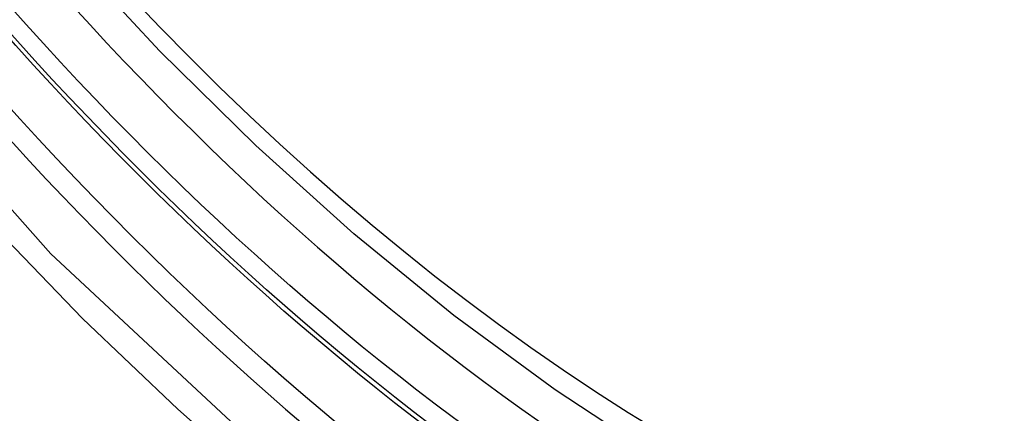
# Model space of a CAD drawing. Header units: inches. Extents: x 435.6 to 512.6, y 167.3 to 237.6.
# Tile 18 of 115: x 436.336 to 436.4806, y 223.3253 to 223.3832. Entities that reach past the tile are written whole.
import ezdxf

# ---------------------------------------------------------------- set-up
doc = ezdxf.new("R2010")
doc.units = ezdxf.units.IN
doc.header["$MEASUREMENT"] = 0
doc.layers.add('Visible Edges(ANSI)', color=7, linetype='Continuous', lineweight=25)
doc.layers.add('Visible Tangent Edges(ANSI)', color=7, linetype='Continuous', lineweight=25)

msp = doc.modelspace()

# ---------------------------------------------------------------- linework, layer by layer
at = {"layer": 'Visible Edges(ANSI)', "flags": 128}
msp.add_lwpolyline([(436.59958, 223.29947), (436.5877, 223.29354), (436.57513, 223.28901), (436.56196, 223.28588), (436.54829, 223.28417), (436.5342, 223.28387), (436.51977, 223.28497), (436.50507, 223.28742), (436.49016, 223.2912), (436.4751, 223.29628), (436.45996, 223.30262), (436.44479, 223.31018), (436.42966, 223.31891), (436.41462, 223.32878), (436.39973, 223.33974), (436.38506, 223.35174), (436.37066, 223.36471), (436.35659, 223.3786), (436.34292, 223.39335)], dxfattribs=at)
at = {"layer": 'Visible Edges(ANSI)'}
msp.add_ellipse((436.43608, 223.5665), major_axis=(0.15718, -0.27294), ratio=0.578093, start_param=2.362013, end_param=7.062765, dxfattribs=at)
msp.add_ellipse((436.4326, 223.56449), major_axis=(0.15963, -0.2772), ratio=0.578093, dxfattribs=at)
at = {"layer": 'Visible Tangent Edges(ANSI)', "flags": 128}
for points in [[(436.68103, 223.42056), (436.67822, 223.37918), (436.66991, 223.34194), (436.65624, 223.30962), (436.63756, 223.283), (436.61436, 223.26272), (436.58717, 223.24928), (436.55647, 223.24285), (436.52289, 223.24359), (436.48729, 223.25148), (436.4504, 223.26634), (436.41307, 223.28788), (436.37623, 223.31552), (436.34054, 223.34877), (436.30691, 223.38683)], [(436.30535, 223.38369), (436.31826, 223.36824), (436.33157, 223.35343), (436.34523, 223.33931), (436.35919, 223.32595), (436.37337, 223.31341), (436.38772, 223.30173), (436.40222, 223.29094), (436.41682, 223.28106), (436.43149, 223.27213), (436.44618, 223.26416), (436.4608, 223.25723), (436.4753, 223.25134), (436.48964, 223.24651), (436.50378, 223.24275), (436.51766, 223.24007), (436.53125, 223.23848), (436.54451, 223.23799), (436.55737, 223.23861), (436.56978, 223.24031), (436.58169, 223.2431), (436.59309, 223.24696)]]:
    msp.add_lwpolyline(points, dxfattribs=at)
at = {"layer": 'Visible Tangent Edges(ANSI)'}
for centre, major_axis, start_param, end_param in [((436.43508, 223.56592), (-0.17285, 0.30015), 5.049711, 10.658253), ((436.43503, 223.5659), (0.1503, -0.261), 4.099688, 6.899754)]:
    msp.add_ellipse(centre, major_axis=major_axis, ratio=0.578093, start_param=start_param, end_param=end_param, dxfattribs=at)
for centre, major_axis in [((436.43567, 223.56627), (-0.17078, 0.29656)), ((436.4327, 223.56455), (0.16238, -0.28198)), ((436.4326, 223.56449), (-0.16178, 0.28094))]:
    msp.add_ellipse(centre, major_axis=major_axis, ratio=0.578093, dxfattribs=at)

doc.saveas('drawing.dxf')
